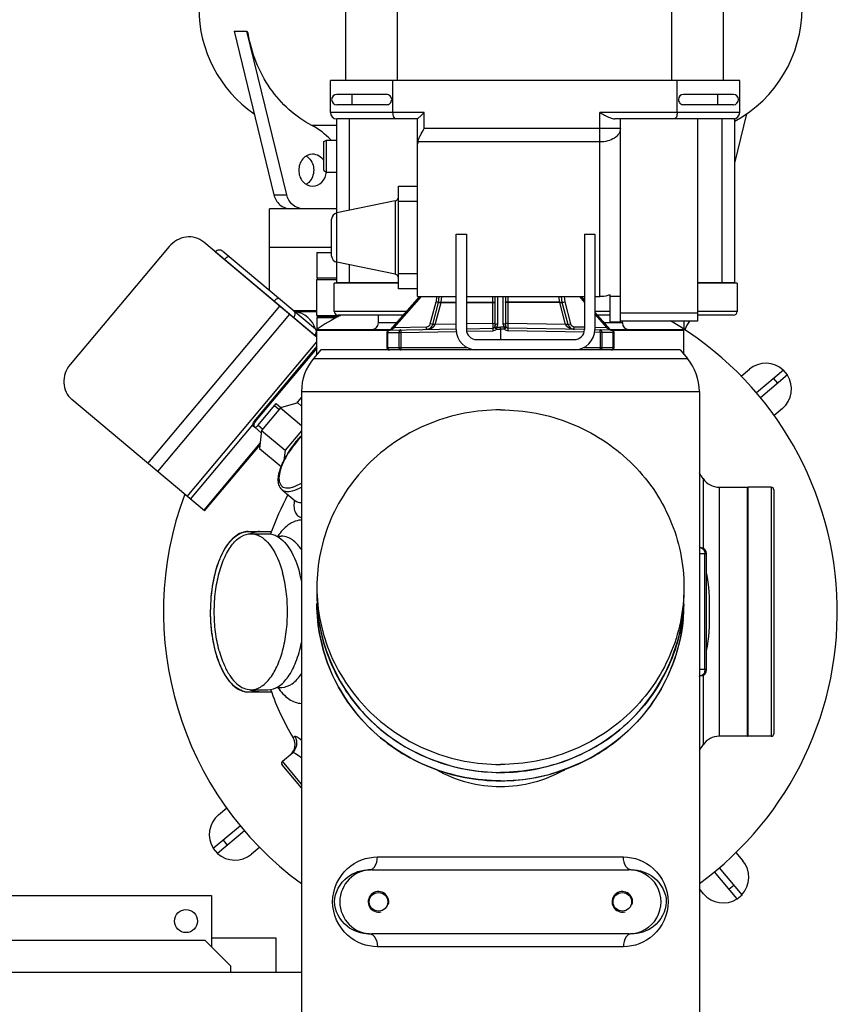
# Model space of a CAD drawing. Header units: metres. Extents: x 70279.8 to 70377.7, y 409251.8 to 409331.5.
# Tile 93 of 244: x 70312.5 to 70313.137, y 409310.779 to 409311.546. Entities that reach past the tile are written whole.
import ezdxf

# ---------------------------------------------------------------- set-up
doc = ezdxf.new("R2010")
doc.units = ezdxf.units.M
for name, color, linetype in [('02___PRT_ALL_AXES', 7, 'Continuous'), ('1_AXES', 7, 'Continuous'), ('7_ALL_FEATURES', 7, 'Continuous'), ('AX', 7, 'Continuous')]:
    doc.layers.add(name, color=color, linetype=linetype)

# ---------------------------------------------------------------- blocks, each defined once
blk = doc.blocks.new('PASS UNIT_20170322')
at = {"linetype": 'Continuous'}
for p, q in [((2052.5, -141.62), (2052.5, 48.38)), ((2387.11, -141.04), (2473.9, -37.6)), ((2592.98, -113.49), (2501.05, -36.35)), ((2424.07, -96.98), (2546.64, -199.83)), ((2417.68, -104.6), (2540.25, -207.44)), ((2396.32, -130.05), (2454.22, -178.63)), ((2398.36, -127.62), (2518.72, -228.62)), ((2032.5, -161.62), (2052.5, -141.62)), ((2387.11, -141.04), (2438.66, -184.3)), ((2440.08, -184.45), (2387.62, -140.43)), ((2522.48, -228.62), (2596.47, -140.45)), ((2124.01, -147.86), (2120.18, -151.07)), ((2137.9, -172.2), (2120.18, -151.07)), ((2141.73, -168.98), (2124.01, -147.86)), ((2588.85, -149.68), (2523.21, -227.91)), ((2588.77, -149.61), (2588.85, -149.68)), ((2130.43, -155.52), (2126.6, -158.73)), ((2589.34, -155.31), (2528.85, -227.41)), ((2582.98, -156.68), (2582.9, -156.61)), ((2027.5, -161.62), (2032.5, -161.62)), ((2760.82, -164.1), (2633.44, -195.08)), ((2760.82, -164.1), (2760.82, -174.1)), ((2246, -175.16), (2246, -183.55)), ((2371, -175.16), (2371, -183.55)), ((2633.44, -205.08), (2760.82, -174.1)), ((2760.82, -174.1), (2759.09, -174.97)), ((2246, -183.99), (2246, -193.26)), ((2247.75, -177.11), (2247.71, -177.18)), ((2247.75, -177.19), (2247.75, -190.44)), ((2369.25, -177.19), (2369.25, -190.44)), ((2369.29, -177.18), (2369.26, -177.11)), ((2371, -183.99), (2371, -193.26)), ((2435.74, -183.98), (2421.63, -200.8)), ((2449.68, -185.48), (2435.74, -183.98)), ((2452.18, -180.16), (2447.88, -185.29)), ((2453.89, -182.79), (2450.83, -186.44)), ((2452.24, -180.2), (2452.18, -180.16)), ((2452.35, -179.97), (2453.19, -178.96)), ((2453.89, -182.79), (2470.74, -196.93)), ((2457.68, -181.38), (2458.28, -180.68)), ((2513.98, -228.62), (2457.68, -181.38)), ((2515.41, -228.62), (2458.28, -180.68)), ((2449.68, -185.48), (2434.29, -203.81)), ((2467.3, -200.26), (2449.68, -185.48)), ((2558.88, -191.62), (2622.5, -191.62)), ((2592.5, -191.62), (2592.5, -240.12)), ((2622.5, -244.12), (2622.5, -191.62)), ((2249.5, -197.22), (2249.5, -200.77)), ((2367.5, -197.2), (2367.5, -200.77)), ((2469.21, -195.65), (2466.15, -199.3)), ((2470.74, -196.93), (2467.46, -200.84)), ((2550.43, -195.46), (2550.36, -195.4)), ((2633.44, -195.08), (2633.44, -205.08)), ((2171.19, -216.62), (2189.23, -201.48)), ((2174.3, -216.62), (2192.05, -201.72)), ((2192.05, -201.72), (2198.39, -209.29)), ((2403.61, -201.49), (2395.03, -211.72)), ((2434.29, -203.81), (2426.45, -202.97)), ((2449.55, -216.62), (2434.29, -203.81)), ((2467.3, -200.26), (2453.57, -216.62)), ((2471.19, -213.73), (2467.3, -200.26)), ((2211.2, -211.34), (2210.23, -210.18)), ((2471.19, -213.73), (2468.77, -216.62)), ((2470.96, -212.92), (2475.36, -216.62)), ((2537.79, -210.53), (2537.71, -210.46)), ((2542.5, -211.14), (2542.5, -228.62)), ((2543, -228.62), (2543, -210.54)), ((2509, -228.68), (2509, -228.62)), ((2509, -228.62), (2528, -228.62)), ((2523.13, -227.84), (2523.21, -227.91)), ((2523.98, -226.99), (2523.9, -226.93)), ((2528, -228.62), (2528, -285.58)), ((2528.5, -229.12), (2528.5, -286.24)), ((2537.5, -228.62), (2528.58, -228.62)), ((2537.5, -243.47), (2537.5, -228.62)), ((2538.45, -229.31), (2538.45, -245.23)), ((2539.4, -228.62), (2539.4, -246.99)), ((2539.4, -228.62), (2567.4, -228.62)), ((2567.4, -228.62), (2567.4, -244.12)), ((2687.33, -244.12), (2687.33, -224.77)), ((2512.5, -511.62), (2512.5, -231.62)), ((2652.15, -234.12), (2651, -236.12)), ((2651, -236.12), (2651, -244.12)), ((2651, -236.12), (2676, -236.12)), ((2652.16, -234.12), (2674.84, -234.12)), ((2674.85, -234.12), (2676, -236.12)), ((2676, -236.12), (2676, -244.12)), ((2539.5, -295.93), (2539.5, -245.12)), ((2542.29, -298.39), (2542.29, -242.13)), ((2542.5, -242.12), (2564.5, -242.12)), ((2564.5, -292.12), (2564.5, -242.12)), ((2564.5, -244.12), (2580.73, -244.12)), ((2564.64, -292.12), (2564.64, -244.12)), ((2571.43, -289.72), (2580.73, -244.12)), ((2580.73, -244.12), (2619.27, -244.12)), ((2585.63, -240.12), (2614.37, -240.12)), ((2628.57, -289.72), (2619.27, -244.12)), ((2619.27, -244.12), (2692.5, -244.12)), ((2692.5, -307.12), (2692.5, -244.12)), ((2697.5, -312.12), (2697.5, -239.12)), ((2697.5, -239.12), (2722.5, -239.12)), ((2703.5, -282.88), (2703.5, -244.12)), ((2711.5, -282.88), (2711.5, -244.12)), ((2722.5, -558.12), (2722.5, -239.12)), ((2722.5, -251.12), (3058.5, -251.12)), ((2564.64, -254.12), (2578.69, -254.12)), ((2621.31, -254.12), (2692.5, -254.12)), ((2703.5, -256.12), (2711.5, -256.12)), ((2057.5, -471.74), (2057.5, -271.5)), ((2107.5, -271.5), (2107.5, -471.74)), ((2514.5, -283.12), (2514.5, -345.38)), ((2525.99, -283.12), (2514.5, -283.12)), ((2525.99, -283.69), (2514.5, -283.69)), ((2525.99, -283.12), (2525.99, -283.69)), ((2525.99, -283.69), (2526.14, -292.54)), ((2533.5, -290.65), (2533.5, -276.62)), ((2533.5, -276.62), (2539.5, -276.62)), ((2527.99, -285.08), (2528.9, -337.12)), ((2528.17, -285.95), (2554, -308.71)), ((2528.34, -286.68), (2530.06, -288.94)), ((2530.72, -288.19), (2530.06, -288.94)), ((2530.06, -288.94), (2530.5, -314.05)), ((2530.06, -288.94), (2554, -310.05)), ((2628.57, -289.72), (2571.43, -289.72)), ((2697.5, -287.88), (2722.5, -287.88)), ((3058.5, -291.12), (2722.5, -291.12)), ((2526.14, -292.54), (2514.5, -292.54)), ((2526.14, -293.94), (2514.5, -293.94)), ((2526.14, -292.54), (2526.14, -293.94)), ((2526.14, -293.94), (2526.9, -337.2)), ((2560, -307.12), (2560, -292.12)), ((2560, -292.12), (2640, -292.12)), ((2572, -292.12), (2572, -307.12)), ((2628, -307.12), (2628, -292.12)), ((2640, -292.12), (2640, -307.12)), ((2528.5, -314.09), (2530.5, -314.05)), ((2554, -307.12), (2554, -337.12)), ((2554, -307.12), (2692.5, -307.12)), ((2674.52, -449.12), (2674.52, -307.26)), ((2684.89, -465.12), (2684.89, -312.12)), ((2684.89, -312.12), (2697.5, -312.12)), ((2692.5, -307.12), (2695.5, -310.12)), ((2695.5, -310.12), (2697.5, -312.12)), ((2532.2, -318.83), (2532.72, -316.9)), ((2532.2, -318.83), (2549.35, -323.43)), ((2532.23, -320.76), (2532.32, -320.8)), ((2532.6, -337.12), (2532.32, -320.8)), ((2532.32, -320.8), (2549.35, -325.37)), ((2532.72, -316.9), (2549.87, -321.5)), ((2549.35, -323.43), (2549.87, -321.5)), ((2549.87, -321.5), (2549.66, -323.49)), ((2554, -321.94), (2549.87, -321.5)), ((2549.35, -325.37), (2549.35, -337.12)), ((2549.4, -323.46), (2554, -323.95)), ((2549.66, -325.48), (2549.66, -337.12)), ((2549.66, -325.48), (2554, -325.94)), ((2528.5, -337.12), (2602.7, -337.12)), ((2602.7, -337.12), (2602.7, -345.12)), ((2602.7, -345.12), (2528.5, -345.12)), ((2529.04, -345.12), (2529.4, -365.66)), ((2533.1, -365.62), (2532.74, -345.12)), ((2549.35, -345.12), (2549.35, -365.62)), ((2549.66, -345.12), (2549.66, -365.62)), ((2554, -345.12), (2554, -437.12)), ((2527.04, -345.26), (2527.4, -365.65)), ((2520.5, -353.12), (2520.5, -429.12)), ((2533.1, -365.62), (2529.4, -365.65)), ((2531.4, -367.62), (2554, -367.62)), ((2533.1, -365.62), (2554, -365.62)), ((2528.64, -371.62), (2520.5, -371.62)), ((2528.69, -368.53), (2528.64, -371.62)), ((2528.69, -374.71), (2528.64, -371.62)), ((2528.64, -371.62), (2530.09, -371.62)), ((2530.14, -368.56), (2528.69, -368.53)), ((2528.69, -374.71), (2530.14, -374.68)), ((2530.14, -368.56), (2530.09, -371.62)), ((2530.14, -374.68), (2530.09, -371.62)), ((2554, -375.62), (2531.4, -375.62)), ((2532.85, -369.62), (2554, -369.62)), ((2554, -373.62), (2532.85, -373.62)), ((2526.36, -436.83), (2527.4, -377.58)), ((2528.36, -437.12), (2529.4, -377.58)), ((2529.4, -377.58), (2533.1, -377.62)), ((2532.32, -422.44), (2533.1, -377.62)), ((2533.1, -377.62), (2554, -377.62)), ((2549.35, -417.87), (2549.35, -377.62)), ((2549.66, -417.76), (2549.66, -377.62)), ((2532.2, -424.41), (2549.35, -419.8)), ((2532.32, -422.44), (2549.35, -417.87)), ((2549.87, -421.74), (2532.72, -426.34)), ((2549.35, -419.78), (2554, -419.29)), ((2549.35, -419.8), (2549.87, -421.74)), ((2549.66, -417.76), (2554, -417.3)), ((2549.66, -419.75), (2549.87, -421.74)), ((2554, -421.3), (2549.87, -421.74)), ((2528.5, -429.15), (2530.5, -429.18)), ((2530.5, -429.18), (2530.36, -437.12)), ((2532.2, -424.41), (2532.72, -426.34)), ((2532.23, -422.48), (2532.32, -422.44)), ((2514.5, -436.86), (2514.5, -460.12)), ((2602.7, -437.12), (2528.5, -437.12)), ((2554, -433.19), (2549.55, -437.12)), ((2554, -434.53), (2551.06, -437.12)), ((2602.7, -437.12), (2602.7, -445.12)), ((2526.14, -449.3), (2514.5, -449.3)), ((2526.14, -450.69), (2514.5, -450.69)), ((2525.99, -459.55), (2526.14, -450.69)), ((2526.14, -449.3), (2526.22, -444.95)), ((2526.14, -450.69), (2526.14, -449.3)), ((2527.99, -458.15), (2528.22, -445.11)), ((2541.98, -445.12), (2528.17, -457.29)), ((2602.7, -445.12), (2528.5, -445.12)), ((2530.22, -445.12), (2530.06, -454.3)), ((2540.47, -445.12), (2530.06, -454.3)), ((2539.5, -457.12), (2539.5, -447.31)), ((2542.29, -457.12), (2542.29, -445.12)), ((2554, -445.12), (2554, -449.12)), ((2554, -449.12), (2697.5, -449.12)), ((2697.5, -558.12), (2697.5, -449.12)), ((2514.5, -459.55), (2525.99, -459.55)), ((2514.5, -460.12), (2525.99, -460.12)), ((2525.99, -460.12), (2525.99, -459.55)), ((2528, -457.66), (2528, -514.62)), ((2530.06, -454.3), (2528.34, -456.56)), ((2528.5, -457), (2528.5, -514.12)), ((2530.72, -455.05), (2530.06, -454.3)), ((2533.5, -466.62), (2533.5, -452.59)), ((2534, -465.12), (2534, -457.12)), ((2534, -457.12), (2555.39, -457.12)), ((2554, -465.12), (2554, -457.12)), ((2533.5, -466.62), (2535, -466.62)), ((2534, -465.12), (2692.5, -465.12)), ((2535, -525.12), (2535, -465.12)), ((2541, -525.12), (2541, -465.12)), ((2692.5, -554.12), (2692.5, -460.74)), ((2722.5, -505.12), (3058.5, -505.12)), ((2697.5, -509.36), (2722.5, -509.36)), ((2509, -514.62), (2509, -514.56)), ((2509, -514.62), (2528, -514.62)), ((2535, -514.62), (2528.58, -514.62)), ((2703.5, -553.12), (2703.5, -514.36)), ((2711.5, -553.12), (2711.5, -514.36)), ((2258.5, -526.62), (2258.5, -527.27)), ((2263.5, -532.27), (2263.5, -526.62)), ((2353.5, -532.27), (2353.5, -526.62)), ((2358.5, -527.27), (2358.5, -526.62)), ((2692.5, -525.12), (2535, -525.12)), ((2539.5, -553.12), (2539.5, -525.12)), ((2542.29, -556.11), (2542.29, -525.12)), ((2564.5, -556.12), (2564.5, -525.12)), ((2564.64, -554.12), (2564.64, -525.12)), ((2259.07, -529.59), (2204.74, -529.59)), ((2263.5, -530.87), (2353.5, -530.87)), ((2263.5, -532.27), (2353.5, -532.27)), ((2412.26, -529.59), (2357.93, -529.59)), ((2084.74, -556.11), (2105.86, -538.39)), ((2087.95, -559.94), (2109.08, -542.22)), ((2211.5, -564.12), (2211.5, -542.12)), ((2405.5, -542.12), (2211.5, -542.12)), ((2405.5, -542.12), (2405.5, -564.12)), ((2692.5, -544.12), (2564.64, -544.12)), ((2703.5, -541.12), (2711.5, -541.12)), ((2092.4, -549.69), (2095.61, -553.52)), ((3058.5, -545.12), (2722.5, -545.12)), ((2084.74, -556.11), (2087.95, -559.94)), ((2564.5, -556.12), (2542.5, -556.12)), ((2692.5, -554.12), (2564.5, -554.12)), ((2696.48, -563.49), (2657.96, -554.12)), ((2697.5, -558.12), (2722.5, -558.12)), ((2211.5, -564.12), (2405.5, -564.12)), ((2211.5, -582.62), (2211.5, -564.62)), ((2211.5, -564.62), (2405.5, -564.62)), ((2405.5, -582.62), (2405.5, -564.62)), ((2492.99, -595.38), (2475.27, -574.26)), ((2496.82, -592.17), (2479.1, -571.04)), ((2405.5, -582.62), (2211.5, -582.62)), ((2403.5, -584.62), (2213.5, -584.62)), ((2486.57, -587.72), (2490.4, -584.51)), ((2492.99, -595.38), (2496.82, -592.17))]:
    blk.add_line(p, q, dxfattribs=at)
for centre, radius, start, end in [((2778.7, -236.62), 100, 90, 145.33305), ((2134.95, -164.79), 20, 40, 122.81924), ((2134.95, -164.79), 20, 137.18076, 220), ((2586.28, -152.74), 4, 320, 50), ((2259.79, -175.16), 13.79, 176.89213, 179.99869), ((2259.9, -175.17), 13.9, 173.6593, 176.88946), ((2260.04, -175.19), 14.04, 171.86647, 173.66059), ((2260.3, -175.23), 14.3, 167.81942, 171.85764), ((2260.55, -175.28), 14.55, 167.21985, 167.82804), ((2355.01, -175.72), 16.07, 20.58577, 21.05677), ((2354.72, -175.68), 16.35, 20.10756, 20.58574), ((2260.17, -183.99), 14.17, 178.21624, 179.09105), ((2259.78, -183.99), 13.78, 178.16609, 179.0909), ((2259.78, -183.55), 13.77, 179.99999, 180.90294), ((2260.16, -183.99), 14.16, 179.09107, 179.99995), ((2259.76, -183.99), 13.76, 179.09093, 179.99994), ((2263.53, -184.78), 17.75, 152.66709, 154.34056), ((2263.62, -185.27), 17.85, 153.0284, 153.38971), ((2263.94, -185.24), 18.16, 153.08585, 153.5754), ((2353.47, -184.78), 17.75, 25.71544, 27.26871), ((2353.06, -185.24), 18.16, 26.42443, 26.89434), ((2353.38, -185.27), 17.85, 26.61029, 26.9716), ((2353.81, -184.88), 17.33, 21.55423, 26.45724), ((2354.4, -184.35), 16.73, 20.62444, 25.74794), ((2354.55, -184.58), 16.53, 20.80013, 21.51948), ((2356.83, -183.99), 14.17, 0.38173, 1.78302), ((2357.23, -183.99), 13.77, 0.38475, 1.83312), ((2357.23, -183.55), 13.77, 358.74678, 359.99992), ((2356.85, -183.99), 14.15, 0.00001, 0.38152), ((2357.24, -183.99), 13.76, 0.00001, 0.3845), ((2308.5, -371.62), 189, 108.69095, 121.32939), ((2308.5, -371.62), 189, 61.13601, 71.30504), ((2190.52, -203.01), 2, 40, 130), ((2262.51, -200.77), 13.01, 180.00079, 182.52156), ((2205.03, -201.64), 10, 220, 301.32939), ((2399.43, -215.39), 5.73, 147.90117, 149.32419), ((2399.34, -215.33), 5.62, 140.01968, 147.9103), ((2420.88, -236.98), 31.85, 55.75291, 60.03198), ((2428.59, -227.41), 19.63, 58.65048, 62.786), ((2418.49, -240.5), 36.11, 49.97067, 55.766), ((2385.19, -280.24), 87.48, 46.65221, 50.00759), ((2384.02, -281.63), 89.47, 46.61041, 50.00769), ((2418.53, -240.53), 36.11, 44.23412, 50.04803), ((2522.5, -208.62), 20, 287.98702, 352.06466), ((2312.78, -118.59), 100.01, 281.40862, 285.12504), ((2421.05, -238.06), 32.58, 41.15701, 44.2184), ((2429.66, -228.31), 19.63, 37.21304, 41.34955), ((2321.43, -361.99), 133.37, 92.77283, 95.46891), ((2321.44, -362.21), 133.59, 90, 92.7728), ((2509, -229.12), 0.5, 90, 97.96311), ((2525.78, -224.84), 4, 230, 251.07019), ((2525.78, -224.84), 4, 288.97833, 320), ((2528, -229.12), 0.5, 0, 90), ((2526.81, -224.56), 3.4, 311.84807, 319.9801), ((2537.5, -229.62), 1, 18.19487, 90), ((2539.4, -229.62), 1, 90, 161.80513), ((2567.4, -229.62), 1, 22.5, 90), ((2542.5, -245.12), 3, 90, 180), ((2585.63, -245.12), 5, 90, 168.46538), ((2614.37, -245.12), 5, 11.53462, 90), ((2697.5, -244.12), 5, 90, 180), ((2707.5, -244.12), 4, 0, 180), ((2082.5, -276.62), 8, 255, 195), ((2533.5, -271.62), 5, 180, 270), ((2514.5, -285.12), 2, 90, 180), ((2525.99, -285.12), 2, 1, 90), ((2528.5, -285.57), 0.5, 181, 228.58298), ((2568.49, -289.12), 3, 270, 348.46538), ((2631.51, -289.12), 3, 191.53462, 270), ((2533.5, -314), 5, 181, 254.97442), ((2533.5, -314), 3, 181, 254.97442), ((2549.87, -321.5), 2, 254.97506, 263.97507), ((2528.5, -353.12), 16, 90, 180), ((2528.5, -353.12), 8, 90, 180), ((2531.4, -365.58), 4, 181.00537, 227.35614), ((2531.4, -365.62), 2, 181.01152, 270.00487), ((2331.54, -371.6), 148.23, 180.0092, 190.20334), ((2531.4, -377.65), 4, 132.64307, 178.99542), ((2531.4, -377.62), 2, 90.0018, 178.98757), ((2532.85, -365.62), 4, 227.35401, 270.00943), ((2532.85, -377.62), 4, 89.99082, 132.64607), ((2549.87, -421.74), 2, 96.02418, 105.0242), ((2528.5, -429.12), 16, 180, 270), ((2528.5, -429.12), 8, 180, 270), ((2533.5, -429.24), 5, 105.02868, 179), ((2533.5, -429.24), 3, 105.02558, 179), ((2082.5, -466.62), 8, 255, 195), ((2514.5, -458.12), 2, 180, 270), ((2525.99, -458.12), 2, 270, 359), ((2528.5, -457.67), 0.5, 131.41702, 179), ((2533.5, -471.62), 5, 90, 180), ((2321.43, -381.25), 133.37, 264.53109, 267.22717), ((2509, -514.12), 0.5, 262.03689, 270), ((2528, -514.12), 0.5, 270, 0), ((2522.5, -534.62), 20, 51.26162, 73.77989), ((2308.5, -371.62), 189, 235.09849, 236.70022), ((2265.4, -516.1), 12.81, 235.1796, 237.39707), ((2263.5, -527.27), 5, 180, 270), ((2353.5, -527.27), 5, 270.00012, 359.9999), ((2351.49, -515.94), 13.01, 302.62336, 304.8062), ((2308.5, -371.62), 189, 303.29978, 304.90151), ((2101.67, -545.17), 20, 130, 212.81924), ((2196.5, -542.12), 15, 0, 56.70022), ((2420.5, -542.12), 15, 123.29978, 180), ((2101.67, -545.17), 20, 227.18076, 310), ((2542.5, -553.12), 3, 180, 270), ((2778.7, -506.62), 100, 208.38122, 270), ((2697.5, -553.12), 5, 180, 270), ((2707.5, -553.12), 4, 180, 0), ((2212, -564.12), 0.5, 180, 270), ((2405, -564.12), 0.5, 270, 0), ((2482.05, -578.45), 20, 317.18076, 40), ((2213.5, -582.62), 2, 180, 270), ((2403.5, -582.62), 2, 270, 0), ((2482.05, -578.45), 20, 220, 302.81924)]:
    blk.add_arc(centre, radius, start, end, dxfattribs=at)
for centre, major_axis, ratio, start_param, end_param in [((2082.5, -271.5), (0, 25.03), 0.99863, -1.570796, 1.570796), ((2707.5, -282.88), (4, 0), 1, -3.141593, -1.570796), ((2707.5, -282.88), (0, 4), 1, -3.141593, -1.570796), ((2673.13, -312.12), (5.87, 0), 0.851924, 1.33266, 1.570796), ((2082.5, -471.74), (0, 25.03), 0.99863, 1.570796, 4.712389), ((2707.5, -514.36), (4, 0), 1, 1.570796, 3.141593), ((2707.5, -514.36), (0, 4), 1, -1.570796, 0)]:
    blk.add_ellipse(centre, major_axis=major_axis, ratio=ratio, start_param=start_param, end_param=end_param, dxfattribs=at)
for points, knots in [([(2501.05, -36.35), (2499.07, -34.69), (2494.5, -32.07), (2486.82, -30.9), (2479.43, -32.68), (2475.44, -35.76), (2473.9, -37.6)], [0, 0, 0, 0, 0.25948, 0.513511, 0.759631, 1, 1, 1, 1]), ([(2596.47, -140.45), (2598.01, -138.61), (2600.35, -134.15), (2600.83, -126.56), (2598.34, -119.2), (2594.97, -115.16), (2592.98, -113.49)], [0, 0, 0, 0, 0.240369, 0.486489, 0.74052, 1, 1, 1, 1]), ([(2370.03, -169.93), (2368.49, -165.84), (2363.37, -160.27), (2354.72, -154.96), (2342.85, -149.89), (2325.4, -146.01), (2303.22, -145.02), (2281.71, -147.71), (2265.67, -152.96), (2255.66, -159), (2250.29, -163.88), (2246.83, -169.3), (2246, -173.28), (2246, -175.16)], [0, 0, 0, 0, 0.091388, 0.148325, 0.212757, 0.359584, 0.519016, 0.674469, 0.810364, 0.867733, 0.91749, 0.960702, 1, 1, 1, 1]), ([(2246.35, -172.06), (2247.22, -168.23), (2251.23, -162.66), (2258.61, -157.24), (2269.12, -151.85), (2285.2, -147.31), (2306.29, -145.25), (2327.66, -146.62), (2344.29, -150.62), (2355.52, -155.61), (2363.69, -160.76), (2368.51, -166.06), (2370.01, -169.95)], [0, 0, 0, 0, 0.084161, 0.136651, 0.196618, 0.33586, 0.491545, 0.648819, 0.792478, 0.855362, 0.910919, 1, 1, 1, 1]), ([(2278.12, -152.5), (2275.9, -153.1), (2271.63, -154.43), (2264.81, -157.21), (2258.18, -160.9), (2252.39, -165.79), (2248.66, -171.25), (2247.75, -175.3), (2247.75, -177.19)], [0, 0, 0, 0, 0.166395, 0.321644, 0.530789, 0.710329, 0.863392, 1, 1, 1, 1]), ([(2278.12, -152.5), (2282.93, -151.19), (2293.01, -149.29), (2308.5, -148.36), (2323.99, -149.29), (2338.46, -152.02), (2351, -156.37), (2360.83, -162.1), (2367.48, -168.99), (2369.25, -174.64), (2369.25, -177.19)], [0, 0, 0, 0, 0.14507, 0.298178, 0.451287, 0.596357, 0.726333, 0.836334, 0.925489, 1, 1, 1, 1]), ([(2585.04, -160.45), (2585.38, -160.04), (2584.7, -158.23), (2583.71, -157.29), (2582.98, -156.68)], [0, 0, 0, 0, 0.35984, 1, 1, 1, 1]), ([(2370.05, -170.07), (2370.21, -170.48), (2370.75, -172.13), (2371, -173.87), (2371, -175.16)], [0, 0, 0, 0, 0.256104, 1, 1, 1, 1]), ([(2687.33, -224.77), (2693.93, -211.88), (2715.05, -188.79), (2743.9, -177.61), (2759.09, -174.97)], [0, 0, 0, 0, 0.484395, 1, 1, 1, 1]), ([(2247.53, -177.1), (2247.28, -177.62), (2246.42, -179.66), (2246, -181.91), (2246, -183.55)], [0, 0, 0, 0, 0.259636, 1, 1, 1, 1]), ([(2246.01, -183.55), (2246.02, -183.01), (2246.22, -180.8), (2246.93, -178.66), (2247.67, -177.16)], [0, 0, 0, 0, 0.244403, 1, 1, 1, 1]), ([(2247.66, -177.28), (2247.41, -177.78), (2246.53, -179.77), (2246.06, -181.95), (2246.01, -183.55)], [0, 0, 0, 0, 0.260015, 1, 1, 1, 1]), ([(2247.75, -177.19), (2247.75, -179.75), (2249.52, -185.4), (2256.17, -192.29), (2266, -198.02), (2278.54, -202.37), (2293.01, -205.1), (2308.5, -206.03), (2323.99, -205.1), (2334.07, -203.2), (2338.88, -201.89)], [0, 0, 0, 0, 0.074511, 0.163666, 0.273667, 0.403643, 0.548713, 0.701822, 0.85493, 1, 1, 1, 1]), ([(2369.25, -177.19), (2369.25, -178.45), (2368.88, -181.04), (2365.88, -187.89), (2355.67, -196.28), (2345.08, -200.21), (2338.88, -201.89)], [0, 0, 0, 0, 0.090616, 0.186418, 0.535377, 1, 1, 1, 1]), ([(2370.99, -183.55), (2370.98, -183.02), (2370.78, -180.86), (2370.08, -178.75), (2369.34, -177.28)], [0, 0, 0, 0, 0.243693, 1, 1, 1, 1]), ([(2370.05, -178.46), (2370.21, -178.87), (2370.75, -180.52), (2371, -182.26), (2371, -183.55)], [0, 0, 0, 0, 0.256104, 1, 1, 1, 1]), ([(2452.24, -180.2), (2452.16, -180.61), (2452.71, -181.65), (2453.41, -182.39), (2453.89, -182.79)], [0, 0, 0, 0, 0.395488, 1, 1, 1, 1]), ([(2456.28, -180.36), (2455.9, -180.13), (2455.15, -179.73), (2453.97, -179.3), (2452.9, -179.3), (2452.6, -179.67)], [0, 0, 0, 0, 0.346138, 0.634373, 1, 1, 1, 1]), ([(2453.19, -178.96), (2453.24, -178.9), (2453.52, -178.66), (2453.93, -178.62), (2454.22, -178.63)], [0, 0, 0, 0, 0.216785, 1, 1, 1, 1]), ([(2454.22, -178.63), (2454.88, -178.67), (2456.35, -179.26), (2457.61, -180.12), (2458.28, -180.68)], [0, 0, 0, 0, 0.433897, 1, 1, 1, 1]), ([(2247.75, -190.44), (2247.75, -193.29), (2250.03, -199.69), (2258.19, -207.09), (2270.01, -213.01), (2279.33, -215.59), (2284.42, -216.62)], [0, 0, 0, 0, 0.178647, 0.398802, 0.674721, 1, 1, 1, 1]), ([(2369.25, -190.44), (2369.25, -191.69), (2368.88, -194.28), (2365.88, -201.13), (2355.67, -209.53), (2345.08, -213.46), (2338.88, -215.14)], [0, 0, 0, 0, 0.090616, 0.186418, 0.535377, 1, 1, 1, 1]), ([(2249.5, -198.21), (2246.03, -200.6), (2240.13, -205.7), (2237.18, -213.22), (2237.07, -216.62)], [0, 0, 0, 0, 0.553581, 1, 1, 1, 1]), ([(2377.69, -208.78), (2377.16, -207.81), (2374.46, -203.68), (2370.65, -200.38), (2367.5, -198.21)], [0, 0, 0, 0, 0.224951, 1, 1, 1, 1]), ([(2403.61, -201.49), (2404.37, -200.58), (2406.46, -199.1), (2410.36, -198.32), (2414.79, -198.66), (2421.73, -200.5), (2431.02, -205.11), (2438.02, -210.15), (2441.52, -213.09)], [0, 0, 0, 0, 0.083426, 0.173038, 0.275395, 0.394042, 0.677432, 1, 1, 1, 1]), ([(2441.42, -213.21), (2438.79, -211.01), (2433.49, -207.05), (2425.4, -202.43), (2417.94, -199.62), (2411.69, -198.67), (2407.32, -200.01), (2405.49, -202.4), (2404.89, -204.61), (2404.95, -207.2), (2405.94, -211.39), (2407.51, -214.51), (2408.78, -216.62)], [0, 0, 0, 0, 0.184821, 0.355593, 0.500308, 0.611724, 0.692974, 0.729566, 0.76886, 0.814322, 0.867801, 1, 1, 1, 1]), ([(2552.49, -199.23), (2552.84, -198.82), (2552.15, -197.01), (2551.17, -196.08), (2550.43, -195.46)], [0, 0, 0, 0, 0.35984, 1, 1, 1, 1]), ([(2633.44, -195.08), (2630.47, -195.81), (2624.94, -198.8), (2622.5, -204.78), (2622.5, -207.59)], [0, 0, 0, 0, 0.521465, 1, 1, 1, 1]), ([(2249.5, -200.77), (2249.5, -200.86), (2249.52, -200.97), (2249.39, -201.45), (2249.43, -201.35)], [0, 0, 0, 0, 0.446499, 1, 1, 1, 1]), ([(2249.51, -201.35), (2249.64, -204.18), (2252.2, -210.45), (2257.18, -214.65), (2260.11, -216.62)], [0, 0, 0, 0, 0.445435, 1, 1, 1, 1]), ([(2365.65, -207.66), (2365.95, -207.11), (2366.98, -204.96), (2367.5, -202.54), (2367.5, -200.77)], [0, 0, 0, 0, 0.262123, 1, 1, 1, 1]), ([(2367.57, -201.34), (2367.61, -201.44), (2367.48, -200.97), (2367.5, -200.86), (2367.5, -200.77)], [0, 0, 0, 0, 0.536438, 1, 1, 1, 1]), ([(2403.61, -201.49), (2402.98, -202.24), (2401.78, -204.96), (2402.53, -210.47), (2404.38, -214.43), (2405.62, -216.62)], [0, 0, 0, 0, 0.184226, 0.530325, 1, 1, 1, 1]), ([(2622.5, -217.59), (2622.5, -214.78), (2624.94, -208.8), (2630.47, -205.81), (2633.44, -205.08)], [0, 0, 0, 0, 0.478535, 1, 1, 1, 1]), ([(2194.42, -216.62), (2195.72, -215.15), (2197.33, -213.12), (2198.61, -210.59), (2198.61, -209.54), (2198.39, -209.29)], [0, 0, 0, 0, 0.682581, 0.883083, 1, 1, 1, 1]), ([(2211.2, -211.34), (2209.23, -212.54), (2204.27, -213.58), (2199.87, -211.05), (2198.39, -209.29)], [0, 0, 0, 0, 0.501312, 1, 1, 1, 1]), ([(2208.31, -216.62), (2209.24, -215.52), (2210.39, -214.04), (2211.33, -212.24), (2211.35, -211.51), (2211.2, -211.34)], [0, 0, 0, 0, 0.693591, 0.889676, 1, 1, 1, 1]), ([(2356.89, -216.62), (2357.86, -215.97), (2361.23, -213.49), (2364.19, -210.32), (2365.65, -207.66)], [0, 0, 0, 0, 0.279062, 1, 1, 1, 1]), ([(2379.93, -216.62), (2379.91, -215.96), (2379.65, -213.23), (2378.69, -210.6), (2377.69, -208.78)], [0, 0, 0, 0, 0.242626, 1, 1, 1, 1]), ([(2395.5, -211.13), (2393.83, -210.83), (2390.74, -210.53), (2386.48, -211.22), (2383.26, -213.31), (2382.21, -215.5), (2381.93, -216.62)], [0, 0, 0, 0, 0.315191, 0.570755, 0.786307, 1, 1, 1, 1]), ([(2394.5, -212.47), (2394.33, -212.75), (2393.7, -214.04), (2393.53, -215.52), (2393.57, -216.62)], [0, 0, 0, 0, 0.231252, 1, 1, 1, 1]), ([(2395.03, -211.72), (2394.95, -211.8), (2394.73, -212.04), (2394.46, -212.25), (2394.26, -212.34)], [0, 0, 0, 0, 0.334402, 1, 1, 1, 1]), ([(2543.22, -210.28), (2542.61, -211.01), (2540.6, -211.95), (2538.56, -211.18), (2537.79, -210.53)], [0, 0, 0, 0, 0.485378, 1, 1, 1, 1]), ([(2652.5, -214.49), (2649.37, -214.49), (2643.11, -216.42), (2640, -222.48), (2640, -225.31)], [0, 0, 0, 0, 0.525328, 1, 1, 1, 1]), ([(2665, -225.31), (2665, -222.48), (2661.89, -216.42), (2655.63, -214.49), (2652.5, -214.49)], [0, 0, 0, 0, 0.474666, 1, 1, 1, 1]), ([(2308.72, -229.23), (2275.37, -232.42), (2208.33, -266.88), (2183.31, -337.33), (2183.31, -371.62)], [0, 0, 0, 0, 0.494201, 1, 1, 1, 1]), ([(2529.07, -227.09), (2528.42, -227.68), (2526.52, -228.34), (2524.69, -227.59), (2523.98, -226.99)], [0, 0, 0, 0, 0.48663, 1, 1, 1, 1]), ([(2640, -225.31), (2640, -227.93), (2642.61, -233.52), (2648.14, -235.76), (2651, -236.06)], [0, 0, 0, 0, 0.476028, 1, 1, 1, 1]), ([(2514.5, -283.69), (2514.01, -283.69), (2513.27, -283.88), (2512.62, -284.53), (2512.5, -284.93), (2512.5, -285.12)], [0, 0, 0, 0, 0.551162, 0.78818, 1, 1, 1, 1]), ([(2527.99, -285.08), (2527.99, -284.9), (2527.86, -284.5), (2527.21, -283.86), (2526.48, -283.69), (2525.99, -283.69)], [0, 0, 0, 0, 0.212016, 0.448945, 1, 1, 1, 1]), ([(2528.17, -285.95), (2528.21, -285.99), (2528.38, -286.19), (2528.39, -286.49), (2528.34, -286.68)], [0, 0, 0, 0, 0.233855, 1, 1, 1, 1]), ([(2692.5, -289.95), (2692.5, -289.28), (2693.84, -288.41), (2695.58, -287.99), (2696.84, -287.88), (2697.5, -287.88)], [0, 0, 0, 0, 0.352454, 0.650064, 1, 1, 1, 1]), ([(2514.5, -292.54), (2514.01, -292.54), (2513.27, -292.73), (2512.62, -293.38), (2512.5, -293.78), (2512.5, -293.97)], [0, 0, 0, 0, 0.551162, 0.78818, 1, 1, 1, 1]), ([(2514.5, -293.94), (2514.24, -293.94), (2513.87, -293.94), (2513.4, -293.94), (2513.1, -293.94), (2512.86, -293.95), (2512.67, -293.95), (2512.58, -293.97), (2512.5, -293.96), (2512.5, -293.97)], [0, 0, 0, 0, 0.382493, 0.555304, 0.706781, 0.83111, 0.923522, 0.980495, 1, 1, 1, 1]), ([(2528.14, -293.94), (2528.14, -293.75), (2528.01, -293.35), (2527.37, -292.72), (2526.63, -292.54), (2526.14, -292.54)], [0, 0, 0, 0, 0.212016, 0.448945, 1, 1, 1, 1]), ([(2528.14, -293.94), (2528.14, -293.92), (2528.06, -293.94), (2527.98, -293.92), (2527.78, -293.93), (2527.54, -293.92), (2527.24, -293.92), (2526.77, -293.93), (2526.4, -293.93), (2526.14, -293.94)], [0, 0, 0, 0, 0.019504, 0.076472, 0.168878, 0.2932, 0.444673, 0.617484, 1, 1, 1, 1]), ([(2528.5, -314.09), (2528.52, -315.37), (2529.03, -318.02), (2530.95, -320.27), (2532.23, -320.76)], [0, 0, 0, 0, 0.484039, 1, 1, 1, 1]), ([(2674.52, -307.26), (2675.35, -307.43), (2677.06, -308.04), (2680.53, -309.67), (2683.12, -311.13), (2684.89, -312.12)], [0, 0, 0, 0, 0.222828, 0.470558, 1, 1, 1, 1]), ([(2532.33, -318.96), (2532.43, -319.17), (2532.42, -319.82), (2532.32, -320.4), (2532.23, -320.76)], [0, 0, 0, 0, 0.392754, 1, 1, 1, 1]), ([(2532.32, -318.86), (2532.39, -318.88), (2532.51, -319.12), (2532.52, -319.76), (2532.43, -320.36), (2532.32, -320.8)], [0, 0, 0, 0, 0.115665, 0.330857, 1, 1, 1, 1]), ([(2549.35, -323.43), (2549.42, -323.45), (2549.54, -323.69), (2549.55, -324.33), (2549.46, -324.93), (2549.35, -325.37)], [0, 0, 0, 0, 0.115729, 0.330933, 1, 1, 1, 1]), ([(2549.66, -323.49), (2549.67, -323.49), (2549.71, -323.56), (2549.74, -323.75), (2549.75, -324.16), (2549.72, -324.76), (2549.68, -325.23), (2549.66, -325.48)], [0, 0, 0, 0, 0.027567, 0.086692, 0.302292, 0.622337, 1, 1, 1, 1]), ([(2529.4, -365.65), (2529.4, -365.64), (2529.32, -365.66), (2529.23, -365.64), (2529.03, -365.64), (2528.79, -365.64), (2528.49, -365.64), (2528.02, -365.64), (2527.65, -365.65), (2527.4, -365.65)], [0, 0, 0, 0, 0.019504, 0.076471, 0.168878, 0.2932, 0.444673, 0.617483, 1, 1, 1, 1]), ([(2530.04, -367.09), (2530.05, -367.1), (2529.97, -367.13), (2529.93, -367.21), (2529.78, -367.34), (2529.63, -367.52), (2529.42, -367.73), (2529.11, -368.07), (2528.85, -368.34), (2528.69, -368.53)], [0, 0, 0, 0, 0.019248, 0.07601, 0.168167, 0.292248, 0.443574, 0.616431, 1, 1, 1, 1]), ([(2530.04, -367.09), (2530.21, -367.24), (2530.4, -367.78), (2530.26, -368.3), (2530.14, -368.56)], [0, 0, 0, 0, 0.438139, 1, 1, 1, 1]), ([(2531.4, -367.62), (2531.59, -367.62), (2532, -367.74), (2532.66, -368.38), (2532.85, -369.13), (2532.85, -369.62)], [0, 0, 0, 0, 0.214312, 0.452161, 1, 1, 1, 1]), ([(2533.1, -365.62), (2533.1, -366.09), (2533.16, -366.74), (2533.35, -367.4), (2533.54, -367.62), (2533.62, -367.62)], [0, 0, 0, 0, 0.665549, 0.883103, 1, 1, 1, 1]), ([(2549.35, -365.62), (2549.35, -366.09), (2549.41, -366.74), (2549.6, -367.4), (2549.78, -367.62), (2549.87, -367.62)], [0, 0, 0, 0, 0.665549, 0.883103, 1, 1, 1, 1]), ([(2549.66, -365.62), (2549.66, -365.87), (2549.67, -366.35), (2549.7, -366.96), (2549.76, -367.37), (2549.81, -367.56), (2549.85, -367.62), (2549.87, -367.62)], [0, 0, 0, 0, 0.376885, 0.697107, 0.913145, 0.97241, 1, 1, 1, 1]), ([(2528.69, -374.71), (2528.85, -374.9), (2529.11, -375.17), (2529.42, -375.51), (2529.63, -375.72), (2529.78, -375.9), (2529.93, -376.03), (2529.97, -376.11), (2530.05, -376.14), (2530.04, -376.15)], [0, 0, 0, 0, 0.383568, 0.556426, 0.707751, 0.831832, 0.92399, 0.980752, 1, 1, 1, 1]), ([(2530.04, -376.15), (2530.21, -376), (2530.4, -375.46), (2530.26, -374.94), (2530.14, -374.68)], [0, 0, 0, 0, 0.438134, 1, 1, 1, 1]), ([(2531.4, -375.62), (2531.59, -375.62), (2532, -375.5), (2532.66, -374.86), (2532.85, -374.11), (2532.85, -373.62)], [0, 0, 0, 0, 0.214312, 0.452161, 1, 1, 1, 1]), ([(2533.1, -377.62), (2533.1, -377.15), (2533.16, -376.5), (2533.35, -375.84), (2533.54, -375.62), (2533.62, -375.62)], [0, 0, 0, 0, 0.665549, 0.883103, 1, 1, 1, 1]), ([(2549.35, -377.62), (2549.35, -377.15), (2549.41, -376.5), (2549.6, -375.84), (2549.78, -375.62), (2549.87, -375.62)], [0, 0, 0, 0, 0.665549, 0.883103, 1, 1, 1, 1]), ([(2549.66, -377.62), (2549.66, -377.36), (2549.67, -376.89), (2549.7, -376.28), (2549.76, -375.87), (2549.81, -375.68), (2549.85, -375.62), (2549.87, -375.62)], [0, 0, 0, 0, 0.376885, 0.697107, 0.913145, 0.97241, 1, 1, 1, 1]), ([(2527.4, -377.58), (2527.65, -377.59), (2528.02, -377.59), (2528.49, -377.6), (2528.79, -377.6), (2529.03, -377.6), (2529.23, -377.6), (2529.32, -377.58), (2529.4, -377.6), (2529.4, -377.58)], [0, 0, 0, 0, 0.382517, 0.555327, 0.7068, 0.831122, 0.923529, 0.980496, 1, 1, 1, 1]), ([(2185.66, -397.85), (2190.99, -427.44), (2220.63, -484.39), (2279.41, -511.21), (2308.72, -514.01)], [0, 0, 0, 0, 0.505214, 1, 1, 1, 1]), ([(2549.35, -417.87), (2549.46, -418.31), (2549.55, -418.91), (2549.54, -419.55), (2549.42, -419.78), (2549.35, -419.8)], [0, 0, 0, 0, 0.669064, 0.884268, 1, 1, 1, 1]), ([(2549.66, -417.76), (2549.68, -418.01), (2549.72, -418.48), (2549.75, -419.08), (2549.74, -419.49), (2549.71, -419.68), (2549.67, -419.75), (2549.66, -419.75)], [0, 0, 0, 0, 0.377663, 0.697708, 0.913308, 0.972433, 1, 1, 1, 1]), ([(2528.5, -429.15), (2528.52, -427.87), (2529.03, -425.22), (2530.96, -422.97), (2532.23, -422.48)], [0, 0, 0, 0, 0.484041, 1, 1, 1, 1]), ([(2532.23, -422.48), (2532.32, -422.84), (2532.42, -423.42), (2532.43, -424.07), (2532.33, -424.28)], [0, 0, 0, 0, 0.607239, 1, 1, 1, 1]), ([(2532.32, -422.44), (2532.43, -422.88), (2532.52, -423.48), (2532.51, -424.12), (2532.39, -424.36), (2532.32, -424.38)], [0, 0, 0, 0, 0.669143, 0.884335, 1, 1, 1, 1]), ([(2514.5, -450.69), (2514.01, -450.69), (2513.27, -450.51), (2512.62, -449.86), (2512.5, -449.46), (2512.5, -449.27)], [0, 0, 0, 0, 0.551162, 0.78818, 1, 1, 1, 1]), ([(2514.5, -449.3), (2514.24, -449.3), (2513.87, -449.3), (2513.4, -449.3), (2513.1, -449.29), (2512.86, -449.29), (2512.67, -449.29), (2512.58, -449.27), (2512.5, -449.28), (2512.5, -449.27)], [0, 0, 0, 0, 0.382493, 0.555304, 0.706781, 0.83111, 0.923522, 0.980495, 1, 1, 1, 1]), ([(2526.14, -449.3), (2526.4, -449.31), (2526.77, -449.31), (2527.24, -449.32), (2527.54, -449.32), (2527.78, -449.31), (2527.98, -449.32), (2528.06, -449.3), (2528.14, -449.32), (2528.14, -449.3)], [0, 0, 0, 0, 0.382516, 0.555327, 0.7068, 0.831122, 0.923528, 0.980496, 1, 1, 1, 1]), ([(2526.14, -450.69), (2526.63, -450.7), (2527.37, -450.52), (2528.01, -449.89), (2528.14, -449.49), (2528.14, -449.3)], [0, 0, 0, 0, 0.551055, 0.787984, 1, 1, 1, 1]), ([(2555.39, -457.12), (2555.16, -456.5), (2554.34, -453.91), (2554, -451.18), (2554, -449.12)], [0, 0, 0, 0, 0.241973, 1, 1, 1, 1]), ([(2684.89, -465.12), (2683.51, -465.12), (2680.48, -464.1), (2677.15, -460.35), (2675, -455.14), (2674.52, -451.18), (2674.52, -449.12)], [0, 0, 0, 0, 0.199511, 0.431687, 0.703437, 1, 1, 1, 1]), ([(2514.5, -459.55), (2514.01, -459.55), (2513.27, -459.36), (2512.62, -458.71), (2512.5, -458.31), (2512.5, -458.12)], [0, 0, 0, 0, 0.551162, 0.78818, 1, 1, 1, 1]), ([(2525.99, -459.55), (2526.48, -459.55), (2527.21, -459.37), (2527.86, -458.74), (2527.99, -458.34), (2527.99, -458.15)], [0, 0, 0, 0, 0.551055, 0.787984, 1, 1, 1, 1]), ([(2528.17, -457.29), (2528.21, -457.25), (2528.38, -457.05), (2528.39, -456.75), (2528.34, -456.56)], [0, 0, 0, 0, 0.233872, 1, 1, 1, 1]), ([(2695.5, -452.75), (2694.77, -454.12), (2693.74, -456.13), (2692.75, -458.82), (2692.5, -460.13), (2692.5, -460.74)], [0, 0, 0, 0, 0.542099, 0.785955, 1, 1, 1, 1]), ([(2697.5, -509.36), (2696.84, -509.36), (2695.58, -509.25), (2693.84, -508.83), (2692.5, -507.96), (2692.5, -507.29)], [0, 0, 0, 0, 0.349936, 0.647546, 1, 1, 1, 1]), ([(2263.5, -530.87), (2262.27, -530.87), (2259.97, -530.38), (2258.5, -528.25), (2258.5, -527.27)], [0, 0, 0, 0, 0.55694, 1, 1, 1, 1]), ([(2358.5, -527.27), (2358.5, -528.25), (2357.03, -530.38), (2354.73, -530.87), (2353.5, -530.87)], [0, 0, 0, 0, 0.443056, 1, 1, 1, 1]), ([(2277.98, -532.28), (2287.98, -534.31), (2308.5, -534.9), (2329.02, -534.31), (2339.02, -532.28)], [0, 0, 0, 0, 0.5, 1, 1, 1, 1])]:
    blk.add_open_spline(points, degree=3, knots=knots, dxfattribs=at)
for points in [[(2371, -175.16), (2371, -173.44), (2370.67, -171.68), (2370.08, -170.06)], [(2370, -178.71), (2370.59, -180.25), (2370.94, -181.9), (2370.99, -183.55)], [(2452.35, -179.97), (2452.29, -180.03), (2452.25, -180.12), (2452.24, -180.2)], [(2457.68, -181.38), (2457.24, -181.01), (2456.77, -180.67), (2456.28, -180.36)], [(2643, -222.35), (2642.4, -221.74), (2641.86, -221.05), (2641.42, -220.32)], [(2652.5, -226.14), (2649.09, -226.14), (2645.4, -224.77), (2643, -222.35)], [(2661.99, -222.36), (2659.59, -224.78), (2655.91, -226.14), (2652.5, -226.14)], [(2663.58, -220.32), (2663.14, -221.06), (2662.6, -221.74), (2661.99, -222.36)], [(2659.75, -234.13), (2662.66, -232.33), (2665, -228.73), (2665, -225.31)], [(2676.05, -239.43), (2680.6, -235.27), (2684.51, -230.26), (2687.33, -224.77)], [(2528, -285.58), (2528, -285.96), (2528.11, -286.37), (2528.34, -286.68)], [(2532.2, -318.83), (2532.26, -318.85), (2532.3, -318.9), (2532.33, -318.96)], [(2549.35, -325.37), (2549.44, -325.42), (2549.55, -325.46), (2549.66, -325.48)], [(2549.35, -417.87), (2549.44, -417.82), (2549.55, -417.78), (2549.66, -417.76)], [(2532.33, -424.28), (2532.3, -424.34), (2532.26, -424.39), (2532.2, -424.41)], [(2697.5, -449.12), (2696.83, -450.33), (2696.15, -451.53), (2695.5, -452.75)], [(2528.34, -456.56), (2528.11, -456.87), (2528, -457.28), (2528, -457.66)]]:
    blk.add_open_spline(points, degree=3, dxfattribs=at)
at = {"layer": '02___PRT_ALL_AXES', "linetype": 'Continuous'}
for p, q in [((2087.5, 53.38), (2087.5, -146.62)), ((2087.5, -146.62), (2047.5, -146.62)), ((2054.5, -146.62), (2054.5, -196.62)), ((2054.5, -196.62), (2027.5, -196.62)), ((2327.65, -228.62), (2321.44, -228.62)), ((2327.65, -514.62), (2321.44, -514.62))]:
    blk.add_line(p, q, dxfattribs=at)
blk.add_circle((2067.5, -126.62), 9, dxfattribs=at)
for centre, radius, start, end in [((2321.44, -362.07), 133.45, 92.31005, 93.07997), ((2321.44, -362.06), 133.44, 90.00015, 92.30995), ((2321.44, -381.17), 133.45, 266.92003, 267.68995), ((2321.44, -381.18), 133.44, 267.69005, 269.99985)]:
    blk.add_arc(centre, radius, start, end, dxfattribs=at)
for points, knots in [([(2314.27, -228.81), (2305.55, -229.28), (2288.12, -231.95), (2263.24, -240.98), (2240.46, -254.71), (2220.6, -272.63), (2204.38, -294.11), (2192.36, -318.35), (2184.97, -344.5), (2183.31, -362.59), (2183.31, -371.62)], [0, 0, 0, 0, 0.122845, 0.246076, 0.369935, 0.494572, 0.620024, 0.746213, 0.872957, 1, 1, 1, 1]), ([(2327.65, -228.62), (2318.62, -228.62), (2300.49, -230.47), (2274.39, -238.68), (2250.35, -252), (2229.29, -269.92), (2212.02, -291.73), (2199.19, -316.61), (2191.3, -343.57), (2189.53, -362.28), (2189.53, -371.62)], [0, 0, 0, 0, 0.122867, 0.246062, 0.369862, 0.494448, 0.619879, 0.746086, 0.872884, 1, 1, 1, 1]), ([(2465.78, -371.62), (2465.78, -362.28), (2464, -343.57), (2456.11, -316.61), (2443.29, -291.73), (2426.02, -269.92), (2404.96, -252), (2380.91, -238.68), (2354.82, -230.47), (2336.68, -228.62), (2327.65, -228.62)], [0, 0, 0, 0, 0.127116, 0.253914, 0.380121, 0.505552, 0.630138, 0.753938, 0.877133, 1, 1, 1, 1]), ([(2314.27, -514.43), (2305.55, -513.96), (2288.12, -511.29), (2263.24, -502.26), (2240.46, -488.53), (2220.6, -470.6), (2204.38, -449.13), (2192.36, -424.89), (2184.97, -398.74), (2183.31, -380.65), (2183.31, -371.62)], [0, 0, 0, 0, 0.122845, 0.246076, 0.369935, 0.494572, 0.620024, 0.746213, 0.872957, 1, 1, 1, 1]), ([(2327.65, -514.62), (2318.62, -514.62), (2300.49, -512.77), (2274.39, -504.56), (2250.35, -491.24), (2229.29, -473.32), (2212.02, -451.51), (2199.19, -426.63), (2191.3, -399.67), (2189.53, -380.96), (2189.53, -371.62)], [0, 0, 0, 0, 0.122867, 0.246062, 0.369862, 0.494448, 0.619879, 0.746086, 0.872884, 1, 1, 1, 1]), ([(2465.78, -371.62), (2465.78, -380.96), (2464, -399.67), (2456.11, -426.63), (2443.29, -451.51), (2426.02, -473.32), (2404.96, -491.24), (2380.91, -504.56), (2354.82, -512.77), (2336.68, -514.62), (2327.65, -514.62)], [0, 0, 0, 0, 0.127116, 0.253914, 0.380121, 0.505552, 0.630138, 0.753938, 0.877133, 1, 1, 1, 1])]:
    blk.add_open_spline(points, degree=3, knots=knots, dxfattribs=at)
at = {"layer": '1_AXES', "linetype": 'Continuous'}
for p, q in [((2150.27, -151.93), (2155.64, -158.34)), ((2125, -184.05), (2119.63, -177.64)), ((2480.06, -216.62), (1113.17, -216.62)), ((2480.06, -216.62), (2480.06, -526.62)), ((2505.78, -225.98), (2505.78, -517.26)), ((2512.5, -231.62), (2505.78, -225.98)), ((2568.4, -244.12), (2568.4, -228.62)), ((2588.4, -228.62), (2568.4, -228.62)), ((2588.4, -228.62), (2588.4, -240.12)), ((2047.5, -467.41), (2047.5, -275.83)), ((2117.5, -275.83), (2117.5, -467.41)), ((2512.5, -511.62), (2505.78, -517.26)), ((2480.06, -526.62), (1113.17, -526.62)), ((2088.81, -529.85), (2092.66, -526.62)), ((2120.93, -555.12), (2114.52, -560.49)), ((2492, -559.19), (2497.37, -565.6)), ((2466.73, -591.31), (2461.36, -584.9))]:
    blk.add_line(p, q, dxfattribs=at)
for centre in [(2082.5, -276.62), (2082.5, -466.62)]:
    blk.add_circle(centre, 7.25, dxfattribs=at)
for centre, radius, start, end in [((2480.06, -256.62), 40, 50, 90), ((2325.16, -371.56), 148.32, 180.02407, 195.25052), ((2314.97, -381.08), 133.54, 264.66763, 269.99998), ((2480.06, -486.62), 40, 270, 310)]:
    blk.add_arc(centre, radius, start, end, dxfattribs=at)
for points, knots in [([(2314.97, -228.62), (2296.97, -228.62), (2260.38, -236.16), (2214.45, -268.17), (2183.88, -315.69), (2176.77, -353.05), (2176.77, -371.62)], [0, 0, 0, 0, 0.246097, 0.494499, 0.746123, 1, 1, 1, 1]), ([(2176.84, -371.62), (2176.84, -353.04), (2183.95, -315.68), (2214.5, -268.17), (2260.42, -236.15), (2296.98, -228.62), (2314.97, -228.62)], [0, 0, 0, 0, 0.253989, 0.505661, 0.754016, 1, 1, 1, 1]), ([(2047.5, -275.83), (2047.5, -267.51), (2054.57, -249.16), (2082.5, -236.47), (2110.43, -249.16), (2117.5, -267.51), (2117.5, -275.83)], [0, 0, 0, 0, 0.233605, 0.500005, 0.766398, 1, 1, 1, 1]), ([(2057.5, -269.41), (2057.55, -263.34), (2061.91, -249.75), (2082.67, -238.41), (2103.25, -249.99), (2107.5, -263.57), (2107.5, -269.65)], [0, 0, 0, 0, 0.229389, 0.500626, 0.770369, 1, 1, 1, 1]), ([(2056.74, -272.01), (2056.34, -272.61), (2053.85, -275.04), (2050.18, -275.83), (2047.5, -275.83)], [0, 0, 0, 0, 0.212084, 1, 1, 1, 1]), ([(2057.5, -269.65), (2057.5, -270.05), (2057.36, -270.9), (2056.98, -271.65), (2056.74, -272.01)], [0, 0, 0, 0, 0.485082, 1, 1, 1, 1]), ([(2107.5, -269.65), (2107.5, -270.05), (2107.64, -270.9), (2108.02, -271.65), (2108.26, -272.01)], [0, 0, 0, 0, 0.485084, 1, 1, 1, 1]), ([(2108.26, -272.01), (2108.66, -272.61), (2111.15, -275.04), (2114.82, -275.83), (2117.5, -275.83)], [0, 0, 0, 0, 0.212085, 1, 1, 1, 1]), ([(2176.77, -371.62), (2176.77, -390.19), (2183.88, -427.55), (2214.45, -475.07), (2260.38, -507.08), (2296.97, -514.62), (2314.97, -514.62)], [0, 0, 0, 0, 0.253877, 0.505501, 0.753903, 1, 1, 1, 1]), ([(2302.56, -514.04), (2275.21, -511.49), (2220.41, -488.12), (2189.45, -437.58), (2182.07, -410.57)], [0, 0, 0, 0, 0.495153, 1, 1, 1, 1]), ([(2117.5, -467.41), (2117.5, -475.73), (2110.43, -494.08), (2082.5, -506.77), (2054.57, -494.08), (2047.5, -475.73), (2047.5, -467.41)], [0, 0, 0, 0, 0.233606, 0.500007, 0.766399, 1, 1, 1, 1]), ([(2056.74, -471.23), (2056.34, -470.63), (2053.85, -468.2), (2050.18, -467.41), (2047.5, -467.41)], [0, 0, 0, 0, 0.212085, 1, 1, 1, 1]), ([(2108.26, -471.23), (2108.66, -470.63), (2111.15, -468.2), (2114.82, -467.41), (2117.5, -467.41)], [0, 0, 0, 0, 0.212084, 1, 1, 1, 1]), ([(2057.5, -473.59), (2057.5, -473.19), (2057.36, -472.34), (2056.98, -471.58), (2056.74, -471.23)], [0, 0, 0, 0, 0.485084, 1, 1, 1, 1]), ([(2107.5, -473.83), (2107.45, -479.9), (2103.09, -493.49), (2082.33, -504.83), (2061.75, -493.25), (2057.5, -479.67), (2057.5, -473.59)], [0, 0, 0, 0, 0.229389, 0.500632, 0.77037, 1, 1, 1, 1]), ([(2107.5, -473.59), (2107.5, -473.19), (2107.64, -472.34), (2108.02, -471.58), (2108.26, -471.23)], [0, 0, 0, 0, 0.485082, 1, 1, 1, 1])]:
    blk.add_open_spline(points, degree=3, knots=knots, dxfattribs=at)
for points in [[(2185.47, -321.53), (2177, -336.56), (2172.37, -354.36), (2172.37, -371.62)], [(2172.37, -371.62), (2172.37, -388.87), (2176.99, -406.67), (2185.46, -421.7)]]:
    blk.add_open_spline(points, degree=3, dxfattribs=at)
at = {"layer": '7_ALL_FEATURES', "linetype": 'Continuous'}
blk.add_line((2027.5, -216.62), (2027.5, 123.38), dxfattribs=at)
at = {"layer": 'AX', "linetype": 'Continuous'}
for start, end in [(69.5902, 143.80116), (28.31105, 33.17015), (216.19884, 329.65415)]:
    blk.add_arc((2308.5, -371.62), 262.5, start, end, dxfattribs=at)

msp = doc.modelspace()

# ---------------------------------------------------------------- block references
at = {"xscale": 0.001, "yscale": 0.001, "zscale": 0.001, "rotation": 90}
msp.add_blockref('PASS UNIT_20170322', (70312.50338, 409308.77649), dxfattribs=at)

doc.saveas('drawing.dxf')
